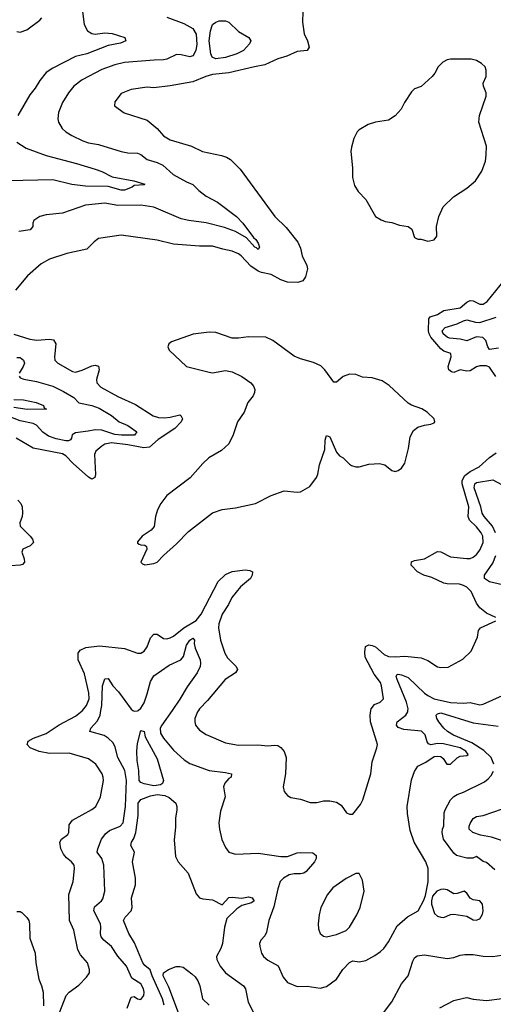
# Model space of a CAD drawing. Header units: inches. Extents: x 1552611 to 1694776, y 811966 to 917215.
# Tile 199 of 256: x 1595847 to 1598753, y 878196 to 884239. Entities that reach past the tile are written whole.
import ezdxf

# ---------------------------------------------------------------- set-up
doc = ezdxf.new("R2010")
doc.units = ezdxf.units.IN
doc.header["$MEASUREMENT"] = 0
doc.layers.add('B5897', color=7, linetype='Continuous')
doc.layers.add('B5898', color=7, linetype='Continuous')

msp = doc.modelspace()

# ---------------------------------------------------------------- linework, layer by layer
at = {"layer": 'B5897', "color": 5}
for points, elevation in [([(1596092.8, 878150), (1596133, 878250), (1596149.8, 878270.2), (1596210, 878312.9), (1596257.2, 878362.8), (1596274.3, 878390), (1596275.4, 878410), (1596263.5, 878450), (1596219.7, 878499.7), (1596203.5, 878530), (1596179.3, 878650), (1596153.3, 878710), (1596148.8, 878870), (1596175.4, 878950), (1596183.1, 879030), (1596180.9, 879050), (1596165.7, 879070), (1596133.8, 879093.8), (1596116.4, 879116.4), (1596099.1, 879150), (1596092.8, 879190), (1596104.4, 879210), (1596142.2, 879237.8), (1596148.7, 879250), (1596150, 879297.1), (1596170, 879326.9), (1596290, 879390.7), (1596313.8, 879410), (1596342.7, 879470), (1596360.4, 879570), (1596359.7, 879590), (1596352.6, 879610), (1596313.8, 879670), (1596270, 879701.6), (1596150, 879737), (1596030, 879734.4), (1595967.1, 879747.1), (1595911.3, 879770), (1595893, 879790), (1595898.7, 879810), (1595931.6, 879830), (1596010, 879857.5), (1596090, 879910.1), (1596190, 879964.7), (1596230, 879996.6), (1596232.8, 880000)], 880), ([(1596506.9, 878173.1), (1596530, 878238.8), (1596550, 878243.8), (1596570, 878230.4), (1596590, 878225.7), (1596608.2, 878250), (1596610.5, 878270), (1596605.8, 878290), (1596590, 878321), (1596535.6, 878355.6), (1596502.3, 878430), (1596450, 878492.1), (1596410, 878549.8), (1596362.3, 878590), (1596346.9, 878610), (1596342, 878630), (1596345.6, 878670), (1596341.9, 878690), (1596302, 878770), (1596306.7, 878793.3), (1596349.7, 878830), (1596357.8, 878842.2), (1596369.8, 878890.2), (1596363.9, 879050), (1596349.9, 879089.9), (1596322.6, 879130), (1596326.9, 879150), (1596349.6, 879210), (1596375.1, 879244.9), (1596398.2, 879261.8), (1596462.6, 879290), (1596481, 879310), (1596496.7, 879410), (1596503.2, 879570), (1596491, 879630), (1596449.9, 879710), (1596433.6, 879773.6), (1596419.9, 879799.9), (1596390, 879829), (1596364.9, 879844.9), (1596277.6, 879870), (1596283.9, 879890), (1596323.6, 879936.4), (1596339.9, 879970), (1596345.7, 880000)], 860), ([(1596541.2, 880000), (1596550, 879995), (1596570, 879997.6), (1596573, 880000)], 860), ([(1596782, 880000), (1596718.1, 879910), (1596708, 879890), (1596710, 879859.5), (1596728.9, 879830), (1596790, 879756.5), (1596856.7, 879696.7), (1596890, 879673.8), (1597010, 879630.2), (1597110, 879618.9), (1597147.3, 879610), (1597143.8, 879590), (1597130, 879581.7), (1597106.5, 879553.5), (1597096.9, 879530), (1597107.2, 879470), (1597078.5, 879381.5), (1597069.3, 879310), (1597071.9, 879270), (1597086.7, 879206.7), (1597110, 879159.1), (1597131, 879130), (1597170, 879117.1), (1597310, 879124.2), (1597450, 879102), (1597490, 879104), (1597550, 879125.7), (1597572.7, 879127.3), (1597644.7, 879124.7), (1597664.9, 879110), (1597666, 879090), (1597655.3, 879070), (1597603.7, 879010), (1597590, 879000.9), (1597570, 878996.1), (1597530, 878997), (1597499.3, 878990), (1597464.9, 878970), (1597445.8, 878950), (1597430, 878903.7), (1597406.1, 878793.9), (1597376.1, 878710), (1597361.4, 878638.6), (1597350, 878615.6), (1597327, 878590), (1597318.9, 878570), (1597319.6, 878550), (1597330, 878510.7), (1597343.1, 878490), (1597370, 878467.4), (1597432.3, 878432.3), (1597462.5, 878362.5), (1597490.6, 878330), (1597550, 878305.2), (1597610, 878307.4), (1597690, 878295.8), (1597730, 878305.7), (1597790, 878350.3), (1597829.8, 878410), (1597870, 878452.9), (1597890, 878463.6), (1597930, 878455.8), (1597970, 878463.9), (1598025.4, 878494.6), (1598059.7, 878520.3), (1598080.7, 878539.3), (1598110, 878578.8), (1598162.2, 878677.8), (1598227, 878733), (1598291.3, 878770), (1598325.7, 878834.3), (1598336.3, 878863.7), (1598352.5, 878947.5), (1598353.3, 879030), (1598338, 879070), (1598266.4, 879190), (1598243.3, 879263.3), (1598226.3, 879366.3), (1598225, 879410), (1598250, 879573.4), (1598270, 879625.5), (1598290, 879656.5), (1598338.9, 879681.1), (1598390, 879716.4), (1598410, 879719.5), (1598430, 879716.4), (1598444.9, 879704.9), (1598468.4, 879670), (1598489.1, 879669.1), (1598530, 879708.8), (1598550, 879719.5), (1598590, 879723.7), (1598598.4, 879730), (1598585.1, 879750), (1598549.6, 879770), (1598446.5, 879793.5), (1598410, 879796.5), (1598370, 879788), (1598354.8, 879794.8), (1598346.6, 879806.6), (1598335.1, 879850), (1598311.6, 879871.6), (1598203, 879883), (1598170, 879895.6), (1598157.8, 879910), (1598162.8, 879930), (1598216.8, 879970), (1598228.6, 879990), (1598229.2, 880000)], 860), ([(1596943.8, 880000), (1596937.3, 879990), (1596922.3, 879950), (1596920.9, 879930), (1596926.3, 879910), (1596950, 879878.7), (1596991.8, 879851.8), (1597110, 879801.3), (1597190, 879785.4), (1597308.9, 879788.9), (1597370, 879782.6), (1597410, 879786.7), (1597430, 879783.8), (1597450, 879772.7), (1597470, 879746.8), (1597482, 879710), (1597478.7, 879610), (1597463.8, 879530), (1597470, 879501), (1597490, 879477.3), (1597510, 879464.4), (1597570, 879454), (1597630, 879434.9), (1597670, 879434.9), (1597710, 879445.3), (1597750, 879444.4), (1597790, 879436.3), (1597818.5, 879418.5), (1597851.1, 879371.1), (1597870, 879362), (1597890, 879362), (1597937.1, 879422.9), (1597951.8, 879450), (1598001.5, 879610), (1598010, 879684.7), (1598038.7, 879770), (1598041.3, 879790), (1598036.9, 879810), (1597999.8, 879930), (1597996.7, 879970), (1598001.2, 880000)], 880), ([(1598755.4, 879670), (1598738.6, 879710), (1598694.5, 879754.5), (1598620.3, 879800.3), (1598508, 879848), (1598471.9, 879870), (1598450, 879890), (1598418.4, 879930), (1598405.3, 879950), (1598401.5, 879970), (1598410, 879978.5), (1598430, 879984.2), (1598630, 879923.3), (1598782.5, 879902.5)], 840), ([(1598761.3, 879021.3), (1598710, 879066), (1598690, 879072.7), (1598650, 879102), (1598626.8, 879093.2), (1598590, 879092.7), (1598526.6, 879110), (1598510, 879122.9), (1598447.4, 879210), (1598439.5, 879250), (1598441.2, 879270), (1598449.3, 879290.7), (1598451.7, 879370), (1598456.5, 879390), (1598489.9, 879450.1), (1598510, 879471.5), (1598530, 879484.4), (1598570, 879497), (1598698.9, 879561.1), (1598721.3, 879578.7), (1598739.5, 879600.5), (1598753.1, 879626.9)], 840), ([(1596732.8, 878190), (1596723.4, 878230), (1596659.2, 878370), (1596647.4, 878407.4), (1596613.9, 878433.9), (1596601.9, 878450), (1596552.2, 878572.2), (1596517, 878630), (1596484.6, 878710), (1596493.5, 878730), (1596530.6, 878770), (1596537, 878790), (1596533.3, 878850), (1596557.1, 878930), (1596556.6, 878970), (1596538.8, 879070), (1596552, 879130), (1596529.7, 879170), (1596533.1, 879190), (1596547.5, 879212.5), (1596559, 879250), (1596573.6, 879353.6), (1596574.2, 879430), (1596590, 879452.6), (1596650, 879475.1), (1596690, 879482.5), (1596737.1, 879477.1), (1596764.8, 879464.8), (1596804.4, 879430), (1596811.3, 879410), (1596811.3, 879390), (1596802.3, 879337.7), (1596802.9, 879282.9), (1596795, 879205), (1596802.1, 879102.1), (1596819.2, 879070), (1596880.3, 879000.3), (1596930, 878874.4), (1596950, 878850.2), (1596970, 878843), (1597030, 878836.9), (1597090, 878806), (1597130, 878850.4), (1597150, 878853), (1597210, 878847.3), (1597250, 878855.3), (1597274, 878850), (1597279.9, 878839.9), (1597284.9, 878830), (1597270, 878818.4), (1597210, 878801.6), (1597178.2, 878781.8), (1597117.3, 878722.7), (1597104.4, 878670), (1597091.8, 878568.2), (1597082, 878538), (1597055.3, 878490), (1597055.8, 878470), (1597077, 878430), (1597110, 878388.5), (1597219.3, 878310), (1597231.6, 878290), (1597249.1, 878210), (1597288.7, 878128.7)], 840), ([(1598870, 879178.6), (1598740.7, 879220.7), (1598673.4, 879233.4), (1598627.6, 879250), (1598604.4, 879270), (1598603.7, 879290), (1598610, 879304.7), (1598630, 879335.3), (1598650, 879347.7), (1598690, 879354.5), (1598810, 879394.7)], 820), ([(1595830, 878766), (1595850, 878766), (1595859.9, 878759.9), (1595890, 878728.2), (1595902.6, 878710), (1595907.2, 878690), (1595910, 878602), (1595941.5, 878510), (1595946.3, 878450), (1595964.9, 878350), (1595981.1, 878310), (1595990.3, 878270), (1595992.9, 878187.1)], 880), ([(1598060.9, 878119.1), (1598129.9, 878210.1), (1598190, 878320.5), (1598229.8, 878370.3), (1598259.2, 878460.8), (1598270, 878480.4), (1598286.2, 878493.8), (1598330, 878499.7), (1598470, 878476.5), (1598510, 878484), (1598550, 878498.2), (1598578.5, 878501.5), (1598630, 878501), (1598690, 878491.2), (1598750, 878488.3), (1598830, 878502.2)], 840), ([(1596832.7, 878110), (1596761.4, 878301.4), (1596727.1, 878370), (1596729.5, 878390), (1596759.1, 878410), (1596807.8, 878427.8), (1596828.7, 878428.7), (1596850, 878423.9), (1596903.2, 878383.2), (1596924, 878364), (1596940.1, 878340.1), (1596951.9, 878310), (1596967.9, 878230), (1597010.2, 878190)], 820), ([(1598425, 878175), (1598510, 878219.6), (1598570, 878234.4), (1598590, 878237.6), (1598630, 878228), (1598710, 878218.2), (1598807.9, 878232.1)], 820)]:
    msp.add_lwpolyline(points, dxfattribs=dict(at, elevation=elevation))
for points, elevation in [([(1596670, 879537.7), (1596610, 879548.1), (1596590, 879556.8), (1596579.8, 879570), (1596577.2, 879630), (1596567, 879693), (1596566, 879750), (1596570, 879796), (1596590, 879875.5), (1596610, 879870.6), (1596617.7, 879837.7), (1596690, 879702), (1596730.2, 879570), (1596723.8, 879550), (1596710, 879543.5)], 840), ([(1597910, 878999), (1597850, 878968), (1597768.8, 878911.2), (1597734.7, 878870), (1597694.2, 878790), (1597684, 878744), (1597678.7, 878690), (1597679.9, 878659.9), (1597690.4, 878630.4), (1597710, 878614), (1597730, 878610.5), (1597790, 878624.9), (1597850, 878649.1), (1597870, 878670.3), (1597914.8, 878745.2), (1597935, 878790), (1597960.9, 878890), (1597950, 878958), (1597930, 878998)], 880), ([(1598450, 878902.8), (1598430, 878900.7), (1598406.3, 878890), (1598380.1, 878859.9), (1598372.7, 878830), (1598373.7, 878810), (1598392.3, 878752.3), (1598410, 878737.5), (1598430, 878730.2), (1598450, 878729.4), (1598490, 878747.2), (1598510.7, 878749.3), (1598590, 878735.9), (1598630, 878715), (1598648.5, 878711.5), (1598670, 878721.3), (1598686.2, 878750), (1598691.1, 878768.9), (1598685.9, 878810), (1598670, 878830.6), (1598630, 878837.3), (1598610, 878846.8), (1598590, 878878), (1598573.2, 878890), (1598530, 878875.1), (1598510, 878874.7), (1598470, 878898)], 860)]:
    msp.add_lwpolyline(points, close=True, dxfattribs=dict(at, elevation=elevation))
at = {"layer": 'B5898', "color": 5}
for points, elevation in [([(1597584.2, 884290), (1597582.6, 884222.6), (1597592.9, 884152.9), (1597612.7, 884110), (1597622.8, 884070), (1597610.7, 884049.3), (1597550, 884043.7), (1597485.4, 884014.6), (1597430, 883998), (1597350, 883960.7), (1597287.3, 883950), (1597130, 883912.3), (1597030, 883902.3), (1596989.5, 883890.5), (1596910, 883856.4), (1596770, 883831.9), (1596670, 883821.5), (1596630, 883824.4), (1596531.3, 883810), (1596470, 883785.2), (1596430, 883734), (1596428, 883710), (1596487.4, 883667.4), (1596630, 883621.3), (1596690, 883570.4), (1596730, 883526.3), (1596770, 883500.7), (1596901.8, 883461.8), (1596969.3, 883429.3), (1597086, 883406), (1597115.9, 883395.9), (1597140.8, 883380.8), (1597200.6, 883320.6), (1597413.1, 883030), (1597482.6, 882962.6), (1597553.8, 882873.8), (1597570, 882836.3), (1597580.9, 882790), (1597608.9, 882730), (1597612.3, 882710), (1597599.6, 882660.4), (1597583.6, 882636.4), (1597553.5, 882626.5), (1597490, 882628.1), (1597450, 882641.7), (1597390, 882675.6), (1597330, 882686.5), (1597310, 882695.4), (1597265.8, 882725.7), (1597205.8, 882790), (1597190, 882802.2), (1597150, 882819), (1597093.2, 882830), (1597030, 882849.8), (1596950, 882849.8), (1596790, 882860.3), (1596690, 882885.1), (1596470, 882916.8), (1596330, 882895.1), (1596303.7, 882876.3), (1596259.1, 882830), (1596135.4, 882804.6), (1596030, 882769.8), (1595979.3, 882740.7), (1595894.1, 882665.9), (1595821.5, 882578.5)], 880), ([(1596231.5, 884290), (1596242.2, 884210), (1596263.7, 884170), (1596290, 884153.4), (1596310, 884150.3), (1596370, 884159.1), (1596414.7, 884154.7), (1596491, 884130), (1596498, 884110), (1596465.8, 884094.2), (1596390, 884080.5), (1596258, 884030), (1596190, 884012.8), (1596050, 883942.2), (1596010, 883914), (1595970, 883866.2), (1595941.7, 883818.3), (1595910, 883776.8), (1595835.5, 883650)], 840), ([(1595830, 884166), (1595850, 884161.6), (1595890, 884176.5), (1595970, 884236.3), (1595982.2, 884250)], 840), ([(1596750, 884255), (1596854.6, 884214.6), (1596910, 884185.6), (1596929.7, 884149.7), (1596933.2, 884086.8), (1596927.4, 884052.6), (1596915.5, 884024.5), (1596910, 884017.1), (1596890.1, 884009.9), (1596836.7, 884023.3), (1596810, 884024.4), (1596750, 883996.2), (1596730, 883991.6), (1596671.3, 883991.3), (1596490, 883975.3), (1596430, 883960.9), (1596350, 883933.6), (1596230.3, 883870), (1596178.9, 883830), (1596146.3, 883790), (1596109.1, 883730), (1596084.6, 883670), (1596081.3, 883630), (1596084.9, 883610), (1596108.4, 883570), (1596130.4, 883550), (1596167, 883527), (1596234.5, 883494.5), (1596270, 883483), (1596330, 883473.2), (1596470, 883430.2), (1596510, 883421.8), (1596570, 883419.3), (1596590, 883412.2), (1596630, 883381.2), (1596690, 883363.2), (1596726.1, 883346.1), (1596789.5, 883289.5), (1596870, 883243.5), (1596910, 883226.5), (1596945.7, 883190), (1596990, 883156.5), (1597059.7, 883119.7), (1597176.5, 883030), (1597215.8, 882990), (1597281.9, 882901.8), (1597295.2, 882890), (1597310, 882867.7), (1597317.5, 882842.5), (1597310, 882828.9), (1597299.5, 882839.5), (1597290, 882842.2), (1597239, 882899), (1597170, 882939.4), (1597102.5, 882962.5), (1596990, 882991.8), (1596885.5, 883005.5), (1596836.7, 883016.7), (1596670, 883088.6), (1596590, 883101.3), (1596450, 883097.9), (1596370, 883113), (1596250, 883100.3), (1596110, 883051), (1596010, 883040.5), (1595970, 883031.3), (1595933.5, 883006.5), (1595927.2, 882990), (1595927, 882970), (1595910.6, 882950), (1595841.2, 882938.8)], 860), ([(1595830, 883487.7), (1595887.2, 883450), (1596010, 883405), (1596196, 883356), (1596310, 883320.7), (1596350, 883306.7), (1596415.2, 883275.2), (1596547.3, 883250), (1596614.9, 883230), (1596610, 883225.6), (1596550, 883221.1), (1596537, 883210), (1596490, 883192.4), (1596470, 883193.4), (1596390, 883215.2), (1596250, 883216.8), (1596167.2, 883227.2), (1596050, 883255.3), (1595774, 883250)], 840), ([(1598769.1, 882049.1), (1598730, 882106), (1598710, 882114.1), (1598670, 882114.3), (1598650, 882107.4), (1598610, 882082.9), (1598590, 882082.4), (1598550, 882090.6), (1598510, 882074.3), (1598497.1, 882077.1), (1598479.4, 882090), (1598475.4, 882110), (1598494.9, 882170), (1598492.2, 882190), (1598450, 882204.7), (1598430, 882217.9), (1598369.9, 882289.9), (1598358.8, 882310), (1598355.1, 882330), (1598357, 882403), (1598365.1, 882414.9), (1598410, 882428.8), (1598450, 882453.1), (1598550, 882469.6), (1598590, 882504.6), (1598610, 882515.5), (1598630, 882513.4), (1598670, 882492), (1598690, 882493), (1598716, 882510), (1598820.4, 882639.6)], 880), ([(1598783.7, 882223.7), (1598730, 882215.5), (1598719.1, 882230), (1598706.6, 882270), (1598688, 882288), (1598650, 882291.5), (1598590, 882267.3), (1598550, 882278.9), (1598484.2, 882284.2), (1598470, 882289.5), (1598445.4, 882310), (1598438.7, 882330), (1598457.4, 882350), (1598530, 882372.4), (1598570, 882391.4), (1598590, 882396), (1598642.6, 882382.6), (1598670, 882381.3), (1598770, 882413.9)], 860), ([(1595810, 882309.1), (1595910, 882278.9), (1595951.2, 882271.2), (1596030, 882278.1), (1596053.9, 882273.9), (1596069.3, 882250), (1596061.2, 882170), (1596063.1, 882150), (1596080.5, 882130), (1596170, 882078.9), (1596190, 882076.3), (1596230, 882087.3), (1596290, 882115.3), (1596310, 882118.4), (1596330, 882112.6), (1596334, 882090), (1596317.9, 882030), (1596319.4, 882010), (1596343.9, 881983.9), (1596450, 881926), (1596556.6, 881876.6), (1596666.6, 881806.6), (1596698, 881798), (1596735.5, 881795.5), (1596770, 881798.7), (1596830, 881813), (1596836.4, 881810), (1596846.5, 881790), (1596837.8, 881770), (1596799.4, 881730), (1596697.5, 881662.5), (1596644.1, 881615.9), (1596608.7, 881611.3), (1596509.6, 881630), (1596410, 881640.9), (1596370, 881633.6), (1596350, 881621.7), (1596314.7, 881590), (1596305, 881570), (1596311.9, 881448.1), (1596307.7, 881430), (1596290, 881418.7), (1596270, 881431.1), (1596175, 881515), (1596130, 881562.7), (1596110, 881574.1), (1595930, 881608.9), (1595825.1, 881670)], 880), ([(1595830, 882165.5), (1595850, 882164.5), (1595870.1, 882150.1), (1595876.9, 882130), (1595869.2, 882110), (1595843.5, 882070)], 860), ([(1595842.7, 882050), (1595850, 882041.1), (1595872.6, 882032.6), (1595950, 882018.1), (1596050, 881988.9), (1596116.7, 881956.7), (1596179.3, 881919.3), (1596210, 881887.4), (1596290.5, 881870.5), (1596334.6, 881854.6), (1596410.2, 881810), (1596458.2, 881770), (1596510, 881747.5), (1596566.5, 881710), (1596551.2, 881688.8), (1596471.4, 881688.6), (1596430, 881693.2), (1596350, 881718.8), (1596310, 881722.4), (1596267.3, 881712.7), (1596190, 881703.7), (1596169.4, 881690.6), (1596165.2, 881670), (1596158.9, 881661.1), (1596145.5, 881654.5), (1596130, 881654.9), (1596070, 881665.6), (1596023.3, 881683.3), (1595988.2, 881708.2), (1595950, 881749.9), (1595930, 881760.2), (1595850, 881777.6), (1595765.6, 881810)], 860), ([(1595810, 881907.1), (1595870, 881905.2), (1595947.3, 881890), (1595992.2, 881870), (1595997.5, 881857.5), (1596012.4, 881847.6), (1595893.2, 881846.8), (1595810, 881859.1)], 840), ([(1598768.7, 880570), (1598710, 880596.9), (1598670, 880628.2), (1598650, 880658.7), (1598617, 880730), (1598590, 880755), (1598570, 880767), (1598545.9, 880774.1), (1598470, 880775.8), (1598450, 880781), (1598376.3, 880816.3), (1598326, 880830), (1598287.3, 880850), (1598249.7, 880890), (1598250, 880911.6), (1598270, 880920.2), (1598330.5, 880929.5), (1598410, 880974.7), (1598430, 880973.4), (1598490, 880942.8), (1598590, 880930.9), (1598610, 880931.8), (1598630, 880939.3), (1598650, 880956.1), (1598670, 880982.8), (1598690.4, 881030), (1598688.6, 881070), (1598678.6, 881090), (1598650, 881125.8), (1598607.1, 881167.1), (1598597.9, 881190), (1598602.2, 881250), (1598561.2, 881390), (1598561.1, 881410), (1598578.1, 881441.9), (1598610, 881466.1), (1598665.3, 881494.7), (1598730, 881551.4), (1598770, 881580.1)], 880), ([(1598765.7, 881090), (1598747.5, 881130), (1598695.8, 881190), (1598684.5, 881210), (1598675.2, 881250), (1598635.3, 881364.7), (1598638.7, 881390), (1598650, 881398), (1598750, 881413.8), (1598833.4, 881370)], 860), ([(1595836.5, 881290), (1595853.2, 881270), (1595861.2, 881250), (1595863.6, 881210), (1595862, 881190), (1595847.7, 881150), (1595848.9, 881130), (1595910.2, 881070), (1595924.6, 881050), (1595931.7, 881030), (1595910.6, 881010), (1595867.2, 880990), (1595860.7, 880970), (1595875, 880930), (1595877.3, 880910), (1595864, 880896), (1595850, 880890.8), (1595790, 880886.2)], 880), ([(1598808.6, 880770), (1598728.6, 880788.6), (1598698.7, 880810), (1598698.5, 880830), (1598750, 880902.5), (1598768.7, 880950)], 860), ([(1596232.8, 880000), (1596257.5, 880030), (1596272.6, 880070), (1596271.7, 880108.3), (1596244.4, 880224.4), (1596206.2, 880310), (1596206.6, 880350), (1596218.3, 880370), (1596253.3, 880386.7), (1596336.6, 880396.6), (1596490, 880379.3), (1596570, 880351.3), (1596590, 880351.3), (1596610, 880363.6), (1596629.8, 880390), (1596650, 880444.4), (1596670, 880466.5), (1596690, 880466.7), (1596730, 880441.6), (1596750, 880439.3), (1596770, 880445.2), (1596790, 880455.3), (1596853.1, 880506.9), (1596930, 880550.7), (1596960.5, 880590), (1597065.6, 880790), (1597110, 880834), (1597150, 880852.8), (1597230, 880862.6), (1597258.9, 880858.9), (1597274.4, 880850), (1597274, 880830), (1597262.6, 880810), (1597201.1, 880758.9), (1597148, 880692), (1597128.4, 880650), (1597089.6, 880590), (1597068.1, 880530), (1597067.4, 880507.4), (1597079.8, 880430), (1597105.6, 880350), (1597121.3, 880321.3), (1597174.3, 880270), (1597184, 880250), (1597171.5, 880230), (1597108, 880190), (1596999.2, 880060.8), (1596950.2, 880010), (1596943.8, 880000)], 880), ([(1598001.2, 880000), (1598002.7, 880010), (1598023.6, 880036.4), (1598059.3, 880050), (1598078.7, 880070), (1598067.3, 880150), (1598059.8, 880170), (1598022.6, 880222.6), (1597966.9, 880326.9), (1597963.9, 880356.1), (1597969, 880391), (1597990, 880402.2), (1598010, 880398.1), (1598030, 880389.5), (1598083, 880343), (1598110, 880331.3), (1598150, 880328.1), (1598210, 880331.7), (1598310, 880322), (1598350, 880306.2), (1598410, 880267.6), (1598430, 880262.6), (1598474.9, 880265.1), (1598566.6, 880313.4), (1598617.6, 880362.4), (1598655, 880450), (1598661.3, 880490), (1598674.1, 880505.9), (1598768.7, 880550)], 880), ([(1596573, 880000), (1596590, 880013.7), (1596610, 880046.8), (1596630, 880101.5), (1596650, 880177.4), (1596669, 880211), (1596763.4, 880276.6), (1596835.2, 880310), (1596851.1, 880330), (1596870, 880400.9), (1596890, 880431.7), (1596910, 880443.1), (1596920.2, 880430), (1596918, 880410), (1596922.6, 880382.6), (1596953.4, 880310), (1596956.5, 880290), (1596953.4, 880270), (1596935, 880230), (1596875.2, 880144.8), (1596830, 880067.6), (1596782, 880000)], 860), ([(1598229.2, 880000), (1598229.9, 880010), (1598219.2, 880050), (1598162.7, 880190), (1598156.2, 880210), (1598161.2, 880218.8), (1598170, 880222.2), (1598190, 880218), (1598230, 880201.3), (1598330, 880105.2), (1598350, 880090.2), (1598390, 880071.3), (1598490, 880048.9), (1598570, 880044.3), (1598610, 880048.8), (1598670, 880033.8), (1598690, 880037.7), (1598810, 880090.2)], 860), ([(1596345.7, 880000), (1596351.5, 880030), (1596354, 880150), (1596370, 880192.7), (1596390, 880194.9), (1596418.6, 880150), (1596453.9, 880113.9), (1596530, 880006.4), (1596541.2, 880000)], 860)]:
    msp.add_lwpolyline(points, dxfattribs=dict(at, elevation=elevation))
for points, elevation in [([(1597050, 883999.3), (1597028.2, 884008.2), (1597018.7, 884030), (1597010.4, 884110), (1597016.7, 884170), (1597030.5, 884209.5), (1597050, 884224.2), (1597070, 884230.9), (1597110, 884231.9), (1597130, 884223.9), (1597190, 884166.7), (1597253.4, 884130), (1597264.9, 884110), (1597257.3, 884090), (1597219.1, 884050), (1597178.8, 884030), (1597110, 884006)], 860), ([(1598617.5, 883997.5), (1598490, 883995.6), (1598470, 883991.8), (1598442.7, 883977.3), (1598414.9, 883950), (1598394.9, 883910), (1598378, 883890), (1598310.3, 883829.7), (1598270, 883814), (1598250, 883797), (1598207, 883730), (1598188.2, 883690), (1598151.1, 883648.9), (1598110, 883622.6), (1598030, 883609.7), (1597984.5, 883595.5), (1597930, 883562.7), (1597917.3, 883550), (1597897.3, 883510), (1597882.8, 883457.2), (1597878.4, 883430), (1597888.5, 883330), (1597888.8, 883270), (1597900.2, 883220.3), (1597923.4, 883183.4), (1597970, 883134.8), (1598030, 883030.7), (1598064, 883010), (1598090, 883000.4), (1598130, 882993.4), (1598177.5, 882977.5), (1598230.5, 882970.5), (1598252.7, 882952.7), (1598270, 882902), (1598290, 882891.3), (1598310, 882891), (1598350, 882878.8), (1598390, 882886.8), (1598405.2, 882910), (1598404.2, 882970), (1598417.7, 883030), (1598445.4, 883090), (1598507.7, 883152.3), (1598590, 883204), (1598642.6, 883250), (1598683.1, 883310), (1598704, 883370), (1598709.8, 883410.2), (1598710, 883462), (1598663.1, 883610), (1598667, 883650), (1598708.6, 883770), (1598709.8, 883790), (1598693, 883830), (1598689.6, 883850), (1598709.6, 883890), (1598709.6, 883929.6), (1598702.7, 883950), (1598679.3, 883970), (1598650, 883987.8)], 920), ([(1597010, 882321.7), (1596910.3, 882309.7), (1596778.8, 882261.2), (1596762.8, 882250), (1596754.8, 882230), (1596764, 882210), (1596870.3, 882110.3), (1597010, 882074.7), (1597030, 882072.4), (1597110, 882085.4), (1597150, 882078), (1597210, 882048.1), (1597265.7, 882010), (1597282.4, 881990), (1597289.2, 881969.2), (1597287.6, 881950), (1597278.8, 881930), (1597247.4, 881890), (1597224.9, 881830), (1597183.6, 881770), (1597157.3, 881690), (1597130, 881635.1), (1597084.8, 881595.2), (1597007.4, 881550), (1596970, 881514.8), (1596892.1, 881427.9), (1596750, 881318.9), (1596712.7, 881270), (1596692.6, 881230), (1596680.7, 881190), (1596672.3, 881127.7), (1596653.6, 881106.4), (1596598, 881070), (1596570, 881033.2), (1596570, 881026), (1596579.8, 881019.8), (1596590, 881014.8), (1596613.7, 881013.7), (1596625.4, 881005.4), (1596626.8, 880990), (1596591, 880910), (1596599.8, 880899.8), (1596614, 880894), (1596630, 880894.9), (1596670, 880900.3), (1596690, 880908.4), (1596729.4, 880950), (1596810, 881021.3), (1596881.6, 881098.4), (1597030, 881212.1), (1597090, 881232.1), (1597170, 881243.8), (1597292.7, 881270), (1597390, 881318), (1597470, 881346.7), (1597550, 881339.1), (1597570, 881342), (1597626.5, 881373.5), (1597667.6, 881430), (1597675.8, 881450), (1597686.7, 881506.7), (1597718.7, 881601.3), (1597721.4, 881658.6), (1597730, 881687.3), (1597750, 881679.1), (1597790, 881585.5), (1597810, 881562), (1597830.8, 881550), (1597870.3, 881510.3), (1597883.1, 881503.1), (1597910, 881494), (1597930, 881493.7), (1597990, 881510.3), (1598055.3, 881515.3), (1598086.7, 881506.7), (1598130, 881471), (1598150, 881466), (1598170, 881471), (1598190, 881486.8), (1598210, 881516), (1598232.5, 881607.5), (1598242.3, 881677.7), (1598263.5, 881716.5), (1598290, 881738.4), (1598330, 881750.5), (1598370, 881756.3), (1598390, 881765.5), (1598393, 881770), (1598389.2, 881790), (1598346.6, 881830), (1598315.1, 881850), (1598250, 881872.9), (1598230, 881886.2), (1598114.5, 881994.5), (1598070, 882023.1), (1598010, 882041.6), (1597950, 882045.1), (1597910, 882061.2), (1597870, 882064), (1597830.8, 882049.2), (1597790, 882014), (1597775.1, 882015.1), (1597719.6, 882090), (1597693.6, 882113.6), (1597650, 882135.4), (1597570, 882157.4), (1597530, 882174.7), (1597400.5, 882270), (1597357.2, 882290), (1597250, 882292.1), (1597190, 882284.7), (1597150, 882285.1), (1597050, 882319.1)], 920)]:
    msp.add_lwpolyline(points, close=True, dxfattribs=dict(at, elevation=elevation))

doc.saveas('drawing.dxf')
